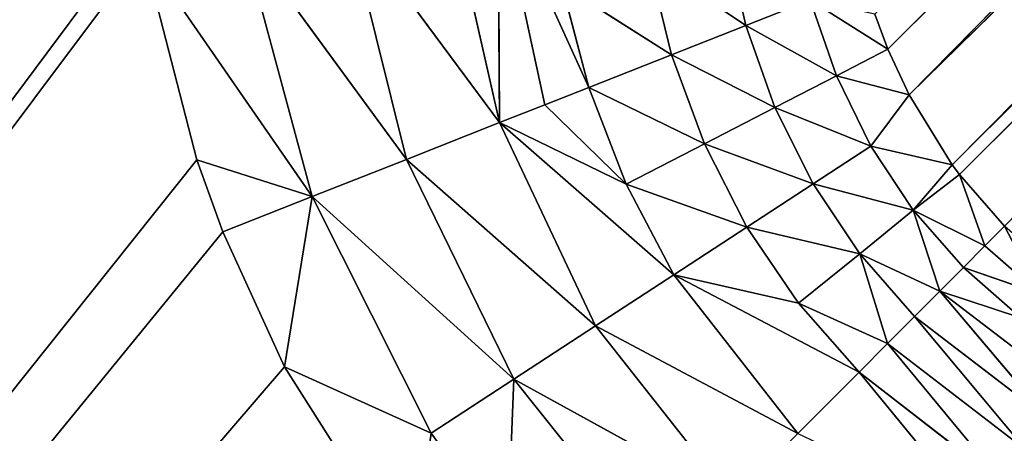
# Model space of a CAD drawing. Extents: x 0 to 700, y 0 to 509.
# Tile 20 of 243: x 26.21 to 32.33, y 31.05 to 33.61. Entities that reach past the tile are written whole.
import ezdxf

# ---------------------------------------------------------------- set-up
doc = ezdxf.new("R2010")
doc.units = 0
doc.header["$LTSCALE"] = 25.4
doc.layers.get('0').update_dxf_attribs({"linetype": 'CONTINUOUS'})

# ---------------------------------------------------------------- blocks, each defined once
blk = doc.blocks.new('5902539864168_-_S_STL')
at = {"color": 0}
for p, q in [((28.0286, 102.9645, 476.5376), (26.9811, 103, 475.0224)), ((26.9811, 103, 475.0224), (27.3125, 103, 476.3089)), ((28.0286, 102.9645, 476.5376), (26.9811, 103, 475.0224)), ((26.9811, 103, 475.0224), (27.3125, 103, 476.3089)), ((27.3125, 103, 476.3089), (27.4753, 103, 476.7559)), ((28.0286, 102.9645, 476.5376), (27.3125, 103, 476.3089)), ((28.0286, 102.9645, 476.5376), (27.3125, 103, 476.3089)), ((27.3125, 103, 476.3089), (27.4753, 103, 476.7559)), ((27.4753, 103, 476.7559), (28.0286, 102.9645, 476.5376)), ((27.4753, 103, 476.7559), (28.0286, 102.9645, 476.5376)), ((27.4753, 103, 476.7559), (27.8568, 103, 477.5931)), ((27.4753, 103, 476.7559), (27.8568, 103, 477.5931)), ((27.8568, 103, 477.5931), (28.0286, 102.9645, 476.5376)), ((27.8568, 103, 477.5931), (28.0286, 102.9645, 476.5376)), ((27.8568, 103, 477.5931), (28.7678, 102.9664, 478.0052)), ((27.8568, 103, 477.5931), (28.7678, 102.9664, 478.0052)), ((27.8568, 103, 477.5931), (28.651, 103, 478.8429)), ((27.8568, 103, 477.5931), (28.651, 103, 478.8429)), ((28.651, 103, 478.8429), (28.7678, 102.9664, 478.0052)), ((28.651, 103, 478.8429), (28.7678, 102.9664, 478.0052)), ((28.0286, 102.9645, 476.5376), (27.591, 102.9614, 474.9099)), ((28.0286, 102.9645, 476.5376), (27.591, 102.9614, 474.9099)), ((27.591, 102.9614, 474.9099), (28.6155, 102.8474, 476.3061)), ((27.591, 102.9614, 474.9099), (28.6155, 102.8474, 476.3061)), ((28.7678, 102.9664, 478.0052), (28.0286, 102.9645, 476.5376)), ((28.7678, 102.9664, 478.0052), (28.0286, 102.9645, 476.5376)), ((28.0286, 102.9645, 476.5376), (28.6155, 102.8474, 476.3061)), ((28.0286, 102.9645, 476.5376), (28.6155, 102.8474, 476.3061)), ((28.0286, 102.9645, 476.5376), (29.2821, 102.8556, 477.6698)), ((28.0286, 102.9645, 476.5376), (29.2821, 102.8556, 477.6698)), ((28.7678, 102.9664, 478.0052), (29.2429, 102.9668, 478.6648)), ((28.7678, 102.9664, 478.0052), (29.2429, 102.9668, 478.6648)), ((28.7678, 102.9664, 478.0052), (29.2821, 102.8556, 477.6698)), ((28.7678, 102.9664, 478.0052), (29.2821, 102.8556, 477.6698)), ((29.2429, 102.9668, 478.6648), (29.2821, 102.8556, 477.6698)), ((29.2429, 102.9668, 478.6648), (29.2821, 102.8556, 477.6698)), ((28.6155, 102.8474, 476.3061), (29.2821, 102.8556, 477.6698)), ((28.6155, 102.8474, 476.3061), (29.2821, 102.8556, 477.6698)), ((29.2821, 102.8556, 477.6698), (30.2137, 102.8584, 478.8376)), ((29.2821, 102.8556, 477.6698), (30.2137, 102.8584, 478.8376)), ((29.2821, 102.8556, 477.6698), (29.7887, 102.6656, 477.3393)), ((29.2821, 102.8556, 477.6698), (29.7887, 102.6656, 477.3393)), ((29.2821, 102.8556, 477.6698), (30.6375, 102.6721, 478.4138)), ((29.2821, 102.8556, 477.6698), (30.6375, 102.6721, 478.4138)), ((28.2383, 102.8339, 474.7906), (28.6155, 102.8474, 476.3061)), ((28.2383, 102.8339, 474.7906), (28.6155, 102.8474, 476.3061)), ((28.2383, 102.8339, 474.7906), (29.1934, 102.6464, 476.0782)), ((28.2383, 102.8339, 474.7906), (29.1934, 102.6464, 476.0782)), ((28.6155, 102.8474, 476.3061), (29.1934, 102.6464, 476.0782)), ((28.6155, 102.8474, 476.3061), (29.1934, 102.6464, 476.0782)), ((28.6155, 102.8474, 476.3061), (29.7887, 102.6656, 477.3393)), ((28.6155, 102.8474, 476.3061), (29.7887, 102.6656, 477.3393)), ((29.7887, 102.6656, 477.3393), (29.1934, 102.6464, 476.0782)), ((29.7887, 102.6656, 477.3393), (29.1934, 102.6464, 476.0782)), ((29.7887, 102.6656, 477.3393), (30.6375, 102.6721, 478.4138)), ((29.7887, 102.6656, 477.3393), (30.6375, 102.6721, 478.4138)), ((29.7887, 102.6656, 477.3393), (30.2751, 102.3981, 477.0221)), ((29.7887, 102.6656, 477.3393), (30.2751, 102.3981, 477.0221)), ((29.7887, 102.6656, 477.3393), (31.0447, 102.4097, 478.0067)), ((29.7887, 102.6656, 477.3393), (31.0447, 102.4097, 478.0067)), ((28.8746, 102.6146, 474.6732), (29.1934, 102.6464, 476.0782)), ((28.8746, 102.6146, 474.6732), (29.1934, 102.6464, 476.0782)), ((29.1827, 102.471, 474.6164), (29.1934, 102.6464, 476.0782)), ((29.1827, 102.471, 474.6164), (29.1934, 102.6464, 476.0782)), ((29.1934, 102.6464, 476.0782), (29.4741, 102.5148, 475.9675)), ((30.2751, 102.3981, 477.0221), (29.1934, 102.6464, 476.0782)), ((30.2751, 102.3981, 477.0221), (29.1934, 102.6464, 476.0782)), ((29.9792, 102.3835, 476.4608), (29.1934, 102.6464, 476.0782)), ((29.9792, 102.3835, 476.4608), (29.1934, 102.6464, 476.0782)), ((29.1934, 102.6464, 476.0782), (29.4741, 102.5148, 475.9675)), ((29.4741, 102.5148, 475.9675), (29.1827, 102.471, 474.6164)), ((29.4741, 102.5148, 475.9675), (29.1827, 102.471, 474.6164)), ((29.9792, 102.3835, 476.4608), (29.4741, 102.5148, 475.9675)), ((29.9792, 102.3835, 476.4608), (29.4741, 102.5148, 475.9675)), ((29.7467, 102.3633, 475.86), (29.4741, 102.5148, 475.9675)), ((29.7467, 102.3633, 475.86), (29.4741, 102.5148, 475.9675)), ((29.7467, 102.3633, 475.86), (29.1827, 102.471, 474.6164)), ((29.7467, 102.3633, 475.86), (29.1827, 102.471, 474.6164)), ((29.5804, 102.3373, 475.2248), (29.7467, 102.3633, 475.86)), ((29.5804, 102.3373, 475.2248), (29.7467, 102.3633, 475.86)), ((29.7467, 102.3633, 475.86), (29.9792, 102.3835, 476.4608)), ((29.7467, 102.3633, 475.86), (29.9792, 102.3835, 476.4608)), ((30.4649, 102.0359, 476.2104), (29.7467, 102.3633, 475.86)), ((30.4649, 102.0359, 476.2104), (29.7467, 102.3633, 475.86)), ((30.2607, 102.0043, 475.6572), (29.7467, 102.3633, 475.86)), ((30.2607, 102.0043, 475.6572), (29.7467, 102.3633, 475.86)), ((29.9792, 102.3835, 476.4608), (30.2751, 102.3981, 477.0221)), ((29.9792, 102.3835, 476.4608), (30.2751, 102.3981, 477.0221)), ((30.7289, 102.0585, 476.726), (29.9792, 102.3835, 476.4608)), ((30.7289, 102.0585, 476.726), (29.9792, 102.3835, 476.4608)), ((30.4649, 102.0359, 476.2104), (29.9792, 102.3835, 476.4608)), ((30.4649, 102.0359, 476.2104), (29.9792, 102.3835, 476.4608)), ((30.2751, 102.3981, 477.0221), (31.0447, 102.4097, 478.0067)), ((30.2751, 102.3981, 477.0221), (31.0447, 102.4097, 478.0067)), ((30.7289, 102.0585, 476.726), (30.2751, 102.3981, 477.0221)), ((30.2751, 102.3981, 477.0221), (31.0499, 102.0721, 477.1995)), ((30.7289, 102.0585, 476.726), (30.2751, 102.3981, 477.0221)), ((30.2751, 102.3981, 477.0221), (31.0499, 102.0721, 477.1995)), ((30.2751, 102.3981, 477.0221), (31.4252, 102.0767, 477.6261)), ((30.2751, 102.3981, 477.0221), (31.4252, 102.0767, 477.6261)), ((31.4252, 102.0767, 477.6261), (31.0447, 102.4097, 478.0067)), ((31.4252, 102.0767, 477.6261), (31.0447, 102.4097, 478.0067)), ((30.2607, 102.0043, 475.6572), (29.5804, 102.3373, 475.2248)), ((30.2607, 102.0043, 475.6572), (29.5804, 102.3373, 475.2248)), ((31.4252, 102.0767, 477.6261), (32.1804, 102.2368, 478.5445)), ((31.4252, 102.0767, 477.6261), (32.1804, 102.2368, 478.5445)), ((30.7289, 102.0585, 476.726), (30.4649, 102.0359, 476.2104)), ((30.7289, 102.0585, 476.726), (30.4649, 102.0359, 476.2104)), ((31.0499, 102.0721, 477.1995), (30.7289, 102.0585, 476.726)), ((31.0499, 102.0721, 477.1995), (30.7289, 102.0585, 476.726)), ((31.4295, 101.6752, 476.8917), (30.7289, 102.0585, 476.726)), ((31.4295, 101.6752, 476.8917), (30.7289, 102.0585, 476.726)), ((31.1396, 101.656, 476.4582), (30.7289, 102.0585, 476.726)), ((31.1396, 101.656, 476.4582), (30.7289, 102.0585, 476.726)), ((31.0499, 102.0721, 477.1995), (31.4252, 102.0767, 477.6261)), ((31.0499, 102.0721, 477.1995), (31.4252, 102.0767, 477.6261)), ((31.0499, 102.0721, 477.1995), (31.4295, 101.6752, 476.8917)), ((31.0499, 102.0721, 477.1995), (31.4295, 101.6752, 476.8917)), ((31.0499, 102.0721, 477.1995), (31.6027, 101.8863, 477.4486)), ((31.0499, 102.0721, 477.1995), (31.6027, 101.8863, 477.4486)), ((31.6027, 101.8863, 477.4486), (31.4252, 102.0767, 477.6261)), ((31.4252, 102.0767, 477.6261), (32.3253, 102.0585, 478.3224)), ((31.4252, 102.0767, 477.6261), (32.3253, 102.0585, 478.3224)), ((31.6027, 101.8863, 477.4486), (31.4252, 102.0767, 477.6261)), ((31.6027, 101.8863, 477.4486), (32.3253, 102.0585, 478.3224)), ((31.6027, 101.8863, 477.4486), (32.3253, 102.0585, 478.3224)), ((30.2607, 102.0043, 475.6572), (30.1189, 101.9639, 475.0713)), ((30.2607, 102.0043, 475.6572), (30.1189, 101.9639, 475.0713)), ((30.4649, 102.0359, 476.2104), (30.2607, 102.0043, 475.6572)), ((30.4649, 102.0359, 476.2104), (30.2607, 102.0043, 475.6572)), ((30.9032, 101.6241, 475.9846), (30.2607, 102.0043, 475.6572)), ((30.9032, 101.6241, 475.9846), (30.2607, 102.0043, 475.6572)), ((30.7226, 101.5797, 475.475), (30.2607, 102.0043, 475.6572)), ((30.7226, 101.5797, 475.475), (30.2607, 102.0043, 475.6572)), ((31.1396, 101.656, 476.4582), (30.4649, 102.0359, 476.2104)), ((31.1396, 101.656, 476.4582), (30.4649, 102.0359, 476.2104)), ((30.9032, 101.6241, 475.9846), (30.4649, 102.0359, 476.2104)), ((30.9032, 101.6241, 475.9846), (30.4649, 102.0359, 476.2104)), ((30.7226, 101.5797, 475.475), (30.1189, 101.9639, 475.0713)), ((30.7226, 101.5797, 475.475), (30.1189, 101.9639, 475.0713)), ((31.4295, 101.6752, 476.8917), (31.6027, 101.8863, 477.4486)), ((31.4295, 101.6752, 476.8917), (31.6027, 101.8863, 477.4486)), ((31.7704, 101.6817, 477.2809), (31.6027, 101.8863, 477.4486)), ((31.6027, 101.8863, 477.4486), (32.4631, 101.8644, 478.1111)), ((31.6027, 101.8863, 477.4486), (32.4631, 101.8644, 478.1111)), ((31.7704, 101.6817, 477.2809), (31.6027, 101.8863, 477.4486)), ((31.7704, 101.6817, 477.2809), (32.4631, 101.8644, 478.1111)), ((31.7704, 101.6817, 477.2809), (32.4631, 101.8644, 478.1111)), ((31.1396, 101.656, 476.4582), (30.9032, 101.6241, 475.9846)), ((31.1396, 101.656, 476.4582), (30.9032, 101.6241, 475.9846)), ((31.4295, 101.6752, 476.8917), (31.1396, 101.656, 476.4582)), ((31.4295, 101.6752, 476.8917), (31.1396, 101.656, 476.4582)), ((31.1396, 101.656, 476.4582), (31.4989, 101.2024, 476.2238)), ((31.1396, 101.656, 476.4582), (31.4989, 101.2024, 476.2238)), ((31.1396, 101.656, 476.4582), (31.7624, 101.2276, 476.6217)), ((31.1396, 101.656, 476.4582), (31.7624, 101.2276, 476.6217)), ((31.4295, 101.6752, 476.8917), (31.7704, 101.6817, 477.2809)), ((31.4295, 101.6752, 476.8917), (31.7704, 101.6817, 477.2809)), ((31.4295, 101.6752, 476.8917), (31.7624, 101.2276, 476.6217)), ((31.4295, 101.6752, 476.8917), (31.7624, 101.2276, 476.6217)), ((31.4295, 101.6752, 476.8917), (31.9275, 101.4644, 477.1238)), ((31.4295, 101.6752, 476.8917), (31.9275, 101.4644, 477.1238)), ((32.5932, 101.656, 477.9117), (31.7704, 101.6817, 477.2809)), ((31.9275, 101.4644, 477.1238), (31.7704, 101.6817, 477.2809)), ((32.5932, 101.656, 477.9117), (31.7704, 101.6817, 477.2809)), ((31.9275, 101.4644, 477.1238), (31.7704, 101.6817, 477.2809)), ((31.9275, 101.4644, 477.1238), (32.5932, 101.656, 477.9117)), ((31.9275, 101.4644, 477.1238), (32.5932, 101.656, 477.9117)), ((30.7226, 101.5797, 475.475), (30.6003, 101.5229, 474.934)), ((30.7226, 101.5797, 475.475), (30.6003, 101.5229, 474.934)), ((30.9032, 101.6241, 475.9846), (30.7226, 101.5797, 475.475)), ((30.9032, 101.6241, 475.9846), (30.7226, 101.5797, 475.475)), ((31.1228, 101.1026, 475.3172), (30.7226, 101.5797, 475.475)), ((30.7226, 101.5797, 475.475), (31.285, 101.1607, 475.7878)), ((30.7226, 101.5797, 475.475), (31.285, 101.1607, 475.7878)), ((31.1228, 101.1026, 475.3172), (30.7226, 101.5797, 475.475)), ((30.9032, 101.6241, 475.9846), (31.285, 101.1607, 475.7878)), ((30.9032, 101.6241, 475.9846), (31.285, 101.1607, 475.7878)), ((30.9032, 101.6241, 475.9846), (31.4989, 101.2024, 476.2238)), ((30.9032, 101.6241, 475.9846), (31.4989, 101.2024, 476.2238)), ((31.9275, 101.4644, 477.1238), (31.7624, 101.2276, 476.6217)), ((31.9275, 101.4644, 477.1238), (31.7624, 101.2276, 476.6217)), ((31.9275, 101.4644, 477.1238), (32.0734, 101.236, 476.9779)), ((31.9275, 101.4644, 477.1238), (32.0734, 101.236, 476.9779)), ((31.9275, 101.4644, 477.1238), (32.4296, 101.2276, 477.2889)), ((31.9275, 101.4644, 477.1238), (32.4296, 101.2276, 477.2889)), ((31.9275, 101.4644, 477.1238), (32.7148, 101.4348, 477.7252)), ((31.9275, 101.4644, 477.1238), (32.7148, 101.4348, 477.7252)), ((31.4989, 101.2024, 476.2238), (31.285, 101.1607, 475.7878)), ((31.4989, 101.2024, 476.2238), (31.285, 101.1607, 475.7878)), ((31.7624, 101.2276, 476.6217), (31.4989, 101.2024, 476.2238)), ((31.7624, 101.2276, 476.6217), (31.4989, 101.2024, 476.2238)), ((32.004, 100.7388, 476.3403), (31.4989, 101.2024, 476.2238)), ((32.004, 100.7388, 476.3403), (31.4989, 101.2024, 476.2238)), ((31.7363, 100.6974, 475.9065), (31.4989, 101.2024, 476.2238)), ((31.7363, 100.6974, 475.9065), (31.4989, 101.2024, 476.2238)), ((31.7624, 101.2276, 476.6217), (32.0734, 101.236, 476.9779)), ((31.7624, 101.2276, 476.6217), (32.0734, 101.236, 476.9779)), ((32.004, 100.7388, 476.3403), (31.7624, 101.2276, 476.6217)), ((31.7624, 101.2276, 476.6217), (32.0494, 100.7426, 476.4011)), ((32.004, 100.7388, 476.3403), (31.7624, 101.2276, 476.6217)), ((31.7624, 101.2276, 476.6217), (32.0494, 100.7426, 476.4011)), ((31.7624, 101.2276, 476.6217), (32.2076, 100.9982, 476.8437)), ((31.7624, 101.2276, 476.6217), (32.2076, 100.9982, 476.8437)), ((32.2076, 100.9982, 476.8437), (32.0734, 101.236, 476.9779)), ((32.0734, 101.236, 476.9779), (32.5491, 100.9887, 477.1416)), ((32.0734, 101.236, 476.9779), (32.5491, 100.9887, 477.1416)), ((32.0734, 101.236, 476.9779), (32.4296, 101.2276, 477.2889)), ((32.2076, 100.9982, 476.8437), (32.0734, 101.236, 476.9779)), ((32.0734, 101.236, 476.9779), (32.4296, 101.2276, 477.2889)), ((31.285, 101.1607, 475.7878), (31.1228, 101.1026, 475.3172)), ((31.285, 101.1607, 475.7878), (31.1228, 101.1026, 475.3172)), ((31.7363, 100.6974, 475.9065), (31.285, 101.1607, 475.7878)), ((31.7363, 100.6974, 475.9065), (31.285, 101.1607, 475.7878)), ((31.6047, 100.6595, 475.623), (31.285, 101.1607, 475.7878)), ((31.6047, 100.6595, 475.623), (31.285, 101.1607, 475.7878)), ((31.6047, 100.6595, 475.623), (31.1228, 101.1026, 475.3172)), ((31.6047, 100.6595, 475.623), (31.1228, 101.1026, 475.3172)), ((32.0494, 100.7426, 476.4011), (32.2076, 100.9982, 476.8437)), ((32.0494, 100.7426, 476.4011), (32.2076, 100.9982, 476.8437)), ((32.5491, 100.9887, 477.1416), (32.2076, 100.9982, 476.8437)), ((32.3297, 100.7526, 476.7216), (32.2076, 100.9982, 476.8437)), ((32.5491, 100.9887, 477.1416), (32.2076, 100.9982, 476.8437)), ((32.3297, 100.7526, 476.7216), (32.2076, 100.9982, 476.8437)), ((31.7363, 100.6974, 475.9065), (32.004, 100.7388, 476.3403)), ((31.7363, 100.6974, 475.9065), (32.004, 100.7388, 476.3403)), ((32.004, 100.7388, 476.3403), (32.0494, 100.7426, 476.4011)), ((32.004, 100.7388, 476.3403), (32.0494, 100.7426, 476.4011)), ((57.9796, 45.1354, 450.4713), (32.004, 100.7388, 476.3403)), ((57.9796, 45.1354, 450.4713), (32.004, 100.7388, 476.3403)), ((57.8257, 45.1498, 450.2865), (32.004, 100.7388, 476.3403)), ((57.8257, 45.1498, 450.2865), (32.004, 100.7388, 476.3403)), ((32.0494, 100.7426, 476.4011), (32.3297, 100.7526, 476.7216)), ((32.0494, 100.7426, 476.4011), (32.3297, 100.7526, 476.7216)), ((57.9796, 45.1354, 450.4713), (32.0494, 100.7426, 476.4011)), ((57.9796, 45.1354, 450.4713), (32.0494, 100.7426, 476.4011)), ((31.5226, 100.6255, 475.4045), (31.6047, 100.6595, 475.623)), ((31.5226, 100.6255, 475.4045), (31.6047, 100.6595, 475.623)), ((31.6047, 100.6595, 475.623), (31.7363, 100.6974, 475.9065)), ((31.6047, 100.6595, 475.623), (31.7363, 100.6974, 475.9065)), ((57.4726, 45.2145, 449.7947), (31.6047, 100.6595, 475.623)), ((57.4726, 45.2145, 449.7947), (31.6047, 100.6595, 475.623)), ((57.8257, 45.1498, 450.2865), (31.7363, 100.6974, 475.9065)), ((57.8257, 45.1498, 450.2865), (31.7363, 100.6974, 475.9065)), ((57.4726, 45.2145, 449.7947), (31.7363, 100.6974, 475.9065)), ((57.4726, 45.2145, 449.7947), (31.7363, 100.6974, 475.9065))]:
    blk.add_line(p, q, dxfattribs=at)
mesh = blk.add_polyface(dxfattribs=at)
corners = [(5.8292, 103, 89.0513), (350, 103, 116.5513), (694.1707, 103, 89.0513), (346.9612, 103, 116.8172), (35.4535, 103, 184.6354), (33.7016, 103, 185.0729), (32.1062, 103, 185.7495), (30.7018, 103, 186.6255), (29.4424, 103, 187.7283), (28.4097, 103, 188.9963), (27.6463, 103, 190.3453), (27.1371, 103, 191.7417), (26.8672, 103, 193.162), (5.8292, 103, 503.2221), (344.0146, 103, 117.6067), (341.25, 103, 118.8959), (338.7512, 103, 120.6456), (336.5942, 103, 122.8026), (334.8445, 103, 125.3013), (333.5554, 103, 128.066), (332.7659, 103, 131.0125), (332.5, 103, 134.0513), (332.7659, 103, 137.0902), (333.5554, 103, 140.0367), (334.8445, 103, 142.8013), (336.5942, 103, 145.3001), (338.7512, 103, 147.4571), (341.25, 103, 149.2068), (344.0146, 103, 150.496), (346.9612, 103, 151.2855), (350, 103, 151.5513), (37.442, 103, 184.4697), (26.8146, 103, 194.1381), (26.8146, 103, 473.1736), (26.9551, 103, 474.8753), (26.9811, 103, 475.0224), (27.3125, 103, 476.3089), (27.4753, 103, 476.7559), (27.8568, 103, 477.5931), (28.651, 103, 478.8429), (29.5798, 103, 479.868), (30.6657, 103, 480.7268), (30.7295, 103, 480.7689), (31.8807, 103, 481.4002), (32.2955, 103, 481.576), (33.2209, 103, 481.8849), (34.0289, 103, 482.0703), (34.6826, 103, 482.1682), (35.8777, 103, 482.2367), (664.1223, 103, 482.2367), (673.1854, 103, 194.1381), (694.1707, 103, 503.2221), (673.0914, 103, 192.8347), (672.7317, 103, 191.3065), (672.1177, 103, 189.8691), (671.2672, 103, 188.5502), (670.1917, 103, 187.3684), (669.8016, 103, 187.0227), (668.4412, 103, 186.0551), (666.9005, 103, 185.294), (665.2044, 103, 184.7658), (353.0388, 103, 116.8172), (355.9854, 103, 117.6067), (358.75, 103, 118.8959), (361.2488, 103, 120.6456), (363.4058, 103, 122.8026), (365.1554, 103, 125.3013), (366.4446, 103, 128.066), (367.2341, 103, 131.0125), (367.5, 103, 134.0513), (367.2341, 103, 137.0902), (366.4446, 103, 140.0367), (663.399, 103, 184.499), (365.1554, 103, 142.8013), (363.4058, 103, 145.3001), (361.2488, 103, 147.4571), (358.75, 103, 149.2068), (355.9854, 103, 150.496), (353.0388, 103, 151.2855), (662.558, 103, 184.4697), (673.1854, 103, 473.1736), (673.1169, 103, 474.3688), (673.0189, 103, 475.0224), (672.8336, 103, 475.8304), (672.5247, 103, 476.7559), (672.3489, 103, 477.1706), (671.7175, 103, 478.3218), (671.6755, 103, 478.3857), (670.8167, 103, 479.4716), (669.7916, 103, 480.4003), (668.5418, 103, 481.1945), (667.7045, 103, 481.576), (667.2576, 103, 481.7388), (665.9711, 103, 482.0703), (665.8239, 103, 482.0962)]
mesh.append_faces([[corners[k] for k in face] for face in [(0, 1, 2), (1, 0, 3), (4, 0, 5), (5, 0, 6), (6, 0, 7), (7, 0, 8), (8, 0, 9), (9, 0, 10), (10, 0, 11), (11, 0, 12), (3, 4, 14), (14, 4, 15), (15, 4, 16), (16, 4, 17), (17, 4, 18), (18, 4, 19), (19, 4, 20), (20, 4, 21), (21, 4, 22), (22, 4, 23), (23, 4, 24), (24, 4, 25), (25, 4, 26), (26, 4, 27), (27, 4, 28), (28, 4, 29), (29, 4, 30), (12, 13, 32), (32, 13, 33), (33, 13, 34), (34, 13, 35), (35, 13, 36), (36, 13, 37), (37, 13, 38), (38, 13, 39), (39, 13, 40), (40, 13, 41), (41, 13, 42), (42, 13, 43), (43, 13, 44), (44, 13, 45), (45, 13, 46), (46, 13, 47), (47, 13, 48), (48, 13, 49), (2, 50, 51), (50, 2, 52), (52, 2, 53), (53, 2, 54), (54, 2, 55), (55, 2, 56), (56, 2, 57), (57, 2, 58), (58, 2, 59), (59, 2, 60), (61, 2, 1), (60, 71, 72), (72, 30, 79), (79, 30, 31), (51, 49, 13)]], dxfattribs={"vtx0": -1, "vtx1": -1, "color": 0})
mesh.append_faces([[corners[k] for k in face] for face in [(3, 0, 4), (60, 2, 61)]], dxfattribs={"vtx0": -1, "vtx1": -1, "vtx2": -1, "color": 0})
mesh.append_faces([[corners[k] for k in face] for face in [(12, 0, 13), (30, 4, 31), (60, 61, 62), (60, 62, 63), (60, 63, 64), (60, 64, 65), (60, 65, 66), (60, 66, 67), (60, 67, 68), (60, 68, 69), (60, 69, 70), (60, 70, 71), (72, 71, 73), (72, 73, 74), (72, 74, 75), (72, 75, 76), (72, 76, 77), (72, 77, 78), (72, 78, 30), (51, 50, 80), (51, 80, 81), (51, 81, 82), (51, 82, 83), (51, 83, 84), (51, 84, 85), (51, 85, 86), (51, 86, 87), (51, 87, 88), (51, 88, 89), (51, 89, 90), (51, 90, 91), (51, 91, 92), (51, 92, 93), (51, 93, 94), (51, 94, 49)]], dxfattribs={"vtx0": -1, "vtx2": -1, "color": 0})
mesh = blk.add_polyface(dxfattribs=at)
corners = [(28.0286, 102.9645, 476.5376), (26.9811, 103, 475.0224), (27.3125, 103, 476.3089)]
mesh.append_faces([[corners[k] for k in face] for face in [(0, 1, 2)]], dxfattribs={"color": 0})
mesh = blk.add_polyface(dxfattribs=at)
corners = [(28.0286, 102.9645, 476.5376), (27.591, 102.9614, 474.9099), (26.9811, 103, 475.0224)]
mesh.append_faces([[corners[k] for k in face] for face in [(0, 1, 2)]], dxfattribs={"color": 0})
mesh = blk.add_polyface(dxfattribs=at)
corners = [(27.4753, 103, 476.7559), (28.0286, 102.9645, 476.5376), (27.3125, 103, 476.3089)]
mesh.append_faces([[corners[k] for k in face] for face in [(0, 1, 2)]], dxfattribs={"color": 0})
mesh = blk.add_polyface(dxfattribs=at)
corners = [(27.8568, 103, 477.5931), (28.0286, 102.9645, 476.5376), (27.4753, 103, 476.7559)]
mesh.append_faces([[corners[k] for k in face] for face in [(0, 1, 2)]], dxfattribs={"color": 0})
mesh = blk.add_polyface(dxfattribs=at)
corners = [(28.7678, 102.9664, 478.0052), (28.0286, 102.9645, 476.5376), (27.8568, 103, 477.5931)]
mesh.append_faces([[corners[k] for k in face] for face in [(0, 1, 2)]], dxfattribs={"color": 0})
mesh = blk.add_polyface(dxfattribs=at)
corners = [(28.651, 103, 478.8429), (28.7678, 102.9664, 478.0052), (27.8568, 103, 477.5931)]
mesh.append_faces([[corners[k] for k in face] for face in [(0, 1, 2)]], dxfattribs={"color": 0})
mesh = blk.add_polyface(dxfattribs=at)
corners = [(28.651, 103, 478.8429), (29.2429, 102.9668, 478.6648), (28.7678, 102.9664, 478.0052)]
mesh.append_faces([[corners[k] for k in face] for face in [(0, 1, 2)]], dxfattribs={"color": 0})
mesh = blk.add_polyface(dxfattribs=at)
corners = [(28.0286, 102.9645, 476.5376), (28.6155, 102.8474, 476.3061), (27.591, 102.9614, 474.9099)]
mesh.append_faces([[corners[k] for k in face] for face in [(0, 1, 2)]], dxfattribs={"color": 0})
mesh = blk.add_polyface(dxfattribs=at)
corners = [(28.6155, 102.8474, 476.3061), (28.2383, 102.8339, 474.7906), (27.591, 102.9614, 474.9099)]
mesh.append_faces([[corners[k] for k in face] for face in [(0, 1, 2)]], dxfattribs={"color": 0})
mesh = blk.add_polyface(dxfattribs=at)
corners = [(28.7678, 102.9664, 478.0052), (29.2821, 102.8556, 477.6698), (28.0286, 102.9645, 476.5376)]
mesh.append_faces([[corners[k] for k in face] for face in [(0, 1, 2)]], dxfattribs={"color": 0})
mesh = blk.add_polyface(dxfattribs=at)
corners = [(29.2821, 102.8556, 477.6698), (28.6155, 102.8474, 476.3061), (28.0286, 102.9645, 476.5376)]
mesh.append_faces([[corners[k] for k in face] for face in [(0, 1, 2)]], dxfattribs={"color": 0})
mesh = blk.add_polyface(dxfattribs=at)
corners = [(29.2429, 102.9668, 478.6648), (29.2821, 102.8556, 477.6698), (28.7678, 102.9664, 478.0052)]
mesh.append_faces([[corners[k] for k in face] for face in [(0, 1, 2)]], dxfattribs={"color": 0})
mesh = blk.add_polyface(dxfattribs=at)
corners = [(30.2137, 102.8584, 478.8376), (29.2821, 102.8556, 477.6698), (29.2429, 102.9668, 478.6648)]
mesh.append_faces([[corners[k] for k in face] for face in [(0, 1, 2)]], dxfattribs={"color": 0})
mesh = blk.add_polyface(dxfattribs=at)
corners = [(29.2821, 102.8556, 477.6698), (29.7887, 102.6656, 477.3393), (28.6155, 102.8474, 476.3061)]
mesh.append_faces([[corners[k] for k in face] for face in [(0, 1, 2)]], dxfattribs={"color": 0})
mesh = blk.add_polyface(dxfattribs=at)
corners = [(30.2137, 102.8584, 478.8376), (30.6375, 102.6721, 478.4138), (29.2821, 102.8556, 477.6698)]
mesh.append_faces([[corners[k] for k in face] for face in [(0, 1, 2)]], dxfattribs={"color": 0})
mesh = blk.add_polyface(dxfattribs=at)
corners = [(30.6375, 102.6721, 478.4138), (29.7887, 102.6656, 477.3393), (29.2821, 102.8556, 477.6698)]
mesh.append_faces([[corners[k] for k in face] for face in [(0, 1, 2)]], dxfattribs={"color": 0})
mesh = blk.add_polyface(dxfattribs=at)
corners = [(28.6155, 102.8474, 476.3061), (29.1934, 102.6464, 476.0782), (28.2383, 102.8339, 474.7906)]
mesh.append_faces([[corners[k] for k in face] for face in [(0, 1, 2)]], dxfattribs={"color": 0})
mesh = blk.add_polyface(dxfattribs=at)
corners = [(29.1934, 102.6464, 476.0782), (28.8746, 102.6146, 474.6732), (28.2383, 102.8339, 474.7906)]
mesh.append_faces([[corners[k] for k in face] for face in [(0, 1, 2)]], dxfattribs={"color": 0})
mesh = blk.add_polyface(dxfattribs=at)
corners = [(29.7887, 102.6656, 477.3393), (29.1934, 102.6464, 476.0782), (28.6155, 102.8474, 476.3061)]
mesh.append_faces([[corners[k] for k in face] for face in [(0, 1, 2)]], dxfattribs={"color": 0})
mesh = blk.add_polyface(dxfattribs=at)
corners = [(29.7887, 102.6656, 477.3393), (30.2751, 102.3981, 477.0221), (29.1934, 102.6464, 476.0782)]
mesh.append_faces([[corners[k] for k in face] for face in [(0, 1, 2)]], dxfattribs={"color": 0})
mesh = blk.add_polyface(dxfattribs=at)
corners = [(30.6375, 102.6721, 478.4138), (31.0447, 102.4097, 478.0067), (29.7887, 102.6656, 477.3393)]
mesh.append_faces([[corners[k] for k in face] for face in [(0, 1, 2)]], dxfattribs={"color": 0})
mesh = blk.add_polyface(dxfattribs=at)
corners = [(31.0447, 102.4097, 478.0067), (30.2751, 102.3981, 477.0221), (29.7887, 102.6656, 477.3393)]
mesh.append_faces([[corners[k] for k in face] for face in [(0, 1, 2)]], dxfattribs={"color": 0})
mesh = blk.add_polyface(dxfattribs=at)
corners = [(29.1934, 102.6464, 476.0782), (29.1827, 102.471, 474.6164), (28.8746, 102.6146, 474.6732)]
mesh.append_faces([[corners[k] for k in face] for face in [(0, 1, 2)]], dxfattribs={"color": 0})
mesh = blk.add_polyface(dxfattribs=at)
corners = [(29.1934, 102.6464, 476.0782), (29.4741, 102.5148, 475.9675), (29.1827, 102.471, 474.6164)]
mesh.append_faces([[corners[k] for k in face] for face in [(0, 1, 2)]], dxfattribs={"color": 0})
mesh = blk.add_polyface(dxfattribs=at)
corners = [(30.2751, 102.3981, 477.0221), (29.9792, 102.3835, 476.4608), (29.1934, 102.6464, 476.0782)]
mesh.append_faces([[corners[k] for k in face] for face in [(0, 1, 2)]], dxfattribs={"color": 0})
mesh = blk.add_polyface(dxfattribs=at)
corners = [(29.9792, 102.3835, 476.4608), (29.4741, 102.5148, 475.9675), (29.1934, 102.6464, 476.0782)]
mesh.append_faces([[corners[k] for k in face] for face in [(0, 1, 2)]], dxfattribs={"color": 0})
mesh = blk.add_polyface(dxfattribs=at)
corners = [(29.4741, 102.5148, 475.9675), (29.7467, 102.3633, 475.86), (29.1827, 102.471, 474.6164)]
mesh.append_faces([[corners[k] for k in face] for face in [(0, 1, 2)]], dxfattribs={"color": 0})
mesh = blk.add_polyface(dxfattribs=at)
corners = [(29.9792, 102.3835, 476.4608), (29.7467, 102.3633, 475.86), (29.4741, 102.5148, 475.9675)]
mesh.append_faces([[corners[k] for k in face] for face in [(0, 1, 2)]], dxfattribs={"color": 0})
mesh = blk.add_polyface(dxfattribs=at)
corners = [(29.7467, 102.3633, 475.86), (29.5804, 102.3373, 475.2248), (29.1827, 102.471, 474.6164)]
mesh.append_faces([[corners[k] for k in face] for face in [(0, 1, 2)]], dxfattribs={"color": 0})
mesh = blk.add_polyface(dxfattribs=at)
corners = [(29.7467, 102.3633, 475.86), (30.2607, 102.0043, 475.6572), (29.5804, 102.3373, 475.2248)]
mesh.append_faces([[corners[k] for k in face] for face in [(0, 1, 2)]], dxfattribs={"color": 0})
mesh = blk.add_polyface(dxfattribs=at)
corners = [(29.9792, 102.3835, 476.4608), (30.4649, 102.0359, 476.2104), (29.7467, 102.3633, 475.86)]
mesh.append_faces([[corners[k] for k in face] for face in [(0, 1, 2)]], dxfattribs={"color": 0})
mesh = blk.add_polyface(dxfattribs=at)
corners = [(30.4649, 102.0359, 476.2104), (30.2607, 102.0043, 475.6572), (29.7467, 102.3633, 475.86)]
mesh.append_faces([[corners[k] for k in face] for face in [(0, 1, 2)]], dxfattribs={"color": 0})
mesh = blk.add_polyface(dxfattribs=at)
corners = [(30.2751, 102.3981, 477.0221), (30.7289, 102.0585, 476.726), (29.9792, 102.3835, 476.4608)]
mesh.append_faces([[corners[k] for k in face] for face in [(0, 1, 2)]], dxfattribs={"color": 0})
mesh = blk.add_polyface(dxfattribs=at)
corners = [(30.7289, 102.0585, 476.726), (30.4649, 102.0359, 476.2104), (29.9792, 102.3835, 476.4608)]
mesh.append_faces([[corners[k] for k in face] for face in [(0, 1, 2)]], dxfattribs={"color": 0})
mesh = blk.add_polyface(dxfattribs=at)
corners = [(31.0447, 102.4097, 478.0067), (31.4252, 102.0767, 477.6261), (30.2751, 102.3981, 477.0221)]
mesh.append_faces([[corners[k] for k in face] for face in [(0, 1, 2)]], dxfattribs={"color": 0})
mesh = blk.add_polyface(dxfattribs=at)
corners = [(31.0499, 102.0721, 477.1995), (30.7289, 102.0585, 476.726), (30.2751, 102.3981, 477.0221)]
mesh.append_faces([[corners[k] for k in face] for face in [(0, 1, 2)]], dxfattribs={"color": 0})
mesh = blk.add_polyface(dxfattribs=at)
corners = [(31.4252, 102.0767, 477.6261), (31.0499, 102.0721, 477.1995), (30.2751, 102.3981, 477.0221)]
mesh.append_faces([[corners[k] for k in face] for face in [(0, 1, 2)]], dxfattribs={"color": 0})
mesh = blk.add_polyface(dxfattribs=at)
corners = [(32.1804, 102.2368, 478.5445), (31.4252, 102.0767, 477.6261), (31.0447, 102.4097, 478.0067)]
mesh.append_faces([[corners[k] for k in face] for face in [(0, 1, 2)]], dxfattribs={"color": 0})
mesh = blk.add_polyface(dxfattribs=at)
corners = [(30.2607, 102.0043, 475.6572), (30.1189, 101.9639, 475.0713), (29.5804, 102.3373, 475.2248)]
mesh.append_faces([[corners[k] for k in face] for face in [(0, 1, 2)]], dxfattribs={"color": 0})
mesh = blk.add_polyface(dxfattribs=at)
corners = [(32.1804, 102.2368, 478.5445), (32.3253, 102.0585, 478.3224), (31.4252, 102.0767, 477.6261)]
mesh.append_faces([[corners[k] for k in face] for face in [(0, 1, 2)]], dxfattribs={"color": 0})
mesh = blk.add_polyface(dxfattribs=at)
corners = [(30.7289, 102.0585, 476.726), (31.1396, 101.656, 476.4582), (30.4649, 102.0359, 476.2104)]
mesh.append_faces([[corners[k] for k in face] for face in [(0, 1, 2)]], dxfattribs={"color": 0})
mesh = blk.add_polyface(dxfattribs=at)
corners = [(31.0499, 102.0721, 477.1995), (31.4295, 101.6752, 476.8917), (30.7289, 102.0585, 476.726)]
mesh.append_faces([[corners[k] for k in face] for face in [(0, 1, 2)]], dxfattribs={"color": 0})
mesh = blk.add_polyface(dxfattribs=at)
corners = [(31.4295, 101.6752, 476.8917), (31.1396, 101.656, 476.4582), (30.7289, 102.0585, 476.726)]
mesh.append_faces([[corners[k] for k in face] for face in [(0, 1, 2)]], dxfattribs={"color": 0})
mesh = blk.add_polyface(dxfattribs=at)
corners = [(31.4252, 102.0767, 477.6261), (31.6027, 101.8863, 477.4486), (31.0499, 102.0721, 477.1995)]
mesh.append_faces([[corners[k] for k in face] for face in [(0, 1, 2)]], dxfattribs={"color": 0})
mesh = blk.add_polyface(dxfattribs=at)
corners = [(31.6027, 101.8863, 477.4486), (31.4295, 101.6752, 476.8917), (31.0499, 102.0721, 477.1995)]
mesh.append_faces([[corners[k] for k in face] for face in [(0, 1, 2)]], dxfattribs={"color": 0})
mesh = blk.add_polyface(dxfattribs=at)
corners = [(32.3253, 102.0585, 478.3224), (31.6027, 101.8863, 477.4486), (31.4252, 102.0767, 477.6261)]
mesh.append_faces([[corners[k] for k in face] for face in [(0, 1, 2)]], dxfattribs={"color": 0})
mesh = blk.add_polyface(dxfattribs=at)
corners = [(32.3253, 102.0585, 478.3224), (32.4631, 101.8644, 478.1111), (31.6027, 101.8863, 477.4486)]
mesh.append_faces([[corners[k] for k in face] for face in [(0, 1, 2)]], dxfattribs={"color": 0})
mesh = blk.add_polyface(dxfattribs=at)
corners = [(30.2607, 102.0043, 475.6572), (30.7226, 101.5797, 475.475), (30.1189, 101.9639, 475.0713)]
mesh.append_faces([[corners[k] for k in face] for face in [(0, 1, 2)]], dxfattribs={"color": 0})
mesh = blk.add_polyface(dxfattribs=at)
corners = [(30.4649, 102.0359, 476.2104), (30.9032, 101.6241, 475.9846), (30.2607, 102.0043, 475.6572)]
mesh.append_faces([[corners[k] for k in face] for face in [(0, 1, 2)]], dxfattribs={"color": 0})
mesh = blk.add_polyface(dxfattribs=at)
corners = [(30.9032, 101.6241, 475.9846), (30.7226, 101.5797, 475.475), (30.2607, 102.0043, 475.6572)]
mesh.append_faces([[corners[k] for k in face] for face in [(0, 1, 2)]], dxfattribs={"color": 0})
mesh = blk.add_polyface(dxfattribs=at)
corners = [(31.1396, 101.656, 476.4582), (30.9032, 101.6241, 475.9846), (30.4649, 102.0359, 476.2104)]
mesh.append_faces([[corners[k] for k in face] for face in [(0, 1, 2)]], dxfattribs={"color": 0})
mesh = blk.add_polyface(dxfattribs=at)
corners = [(30.7226, 101.5797, 475.475), (30.6003, 101.5229, 474.934), (30.1189, 101.9639, 475.0713)]
mesh.append_faces([[corners[k] for k in face] for face in [(0, 1, 2)]], dxfattribs={"color": 0})
mesh = blk.add_polyface(dxfattribs=at)
corners = [(31.6027, 101.8863, 477.4486), (31.7704, 101.6817, 477.2809), (31.4295, 101.6752, 476.8917)]
mesh.append_faces([[corners[k] for k in face] for face in [(0, 1, 2)]], dxfattribs={"color": 0})
mesh = blk.add_polyface(dxfattribs=at)
corners = [(32.4631, 101.8644, 478.1111), (31.7704, 101.6817, 477.2809), (31.6027, 101.8863, 477.4486)]
mesh.append_faces([[corners[k] for k in face] for face in [(0, 1, 2)]], dxfattribs={"color": 0})
mesh = blk.add_polyface(dxfattribs=at)
corners = [(32.4631, 101.8644, 478.1111), (32.5932, 101.656, 477.9117), (31.7704, 101.6817, 477.2809)]
mesh.append_faces([[corners[k] for k in face] for face in [(0, 1, 2)]], dxfattribs={"color": 0})
mesh = blk.add_polyface(dxfattribs=at)
corners = [(31.1396, 101.656, 476.4582), (31.4989, 101.2024, 476.2238), (30.9032, 101.6241, 475.9846)]
mesh.append_faces([[corners[k] for k in face] for face in [(0, 1, 2)]], dxfattribs={"color": 0})
mesh = blk.add_polyface(dxfattribs=at)
corners = [(31.4295, 101.6752, 476.8917), (31.7624, 101.2276, 476.6217), (31.1396, 101.656, 476.4582)]
mesh.append_faces([[corners[k] for k in face] for face in [(0, 1, 2)]], dxfattribs={"color": 0})
mesh = blk.add_polyface(dxfattribs=at)
corners = [(31.7624, 101.2276, 476.6217), (31.4989, 101.2024, 476.2238), (31.1396, 101.656, 476.4582)]
mesh.append_faces([[corners[k] for k in face] for face in [(0, 1, 2)]], dxfattribs={"color": 0})
mesh = blk.add_polyface(dxfattribs=at)
corners = [(31.7704, 101.6817, 477.2809), (31.9275, 101.4644, 477.1238), (31.4295, 101.6752, 476.8917)]
mesh.append_faces([[corners[k] for k in face] for face in [(0, 1, 2)]], dxfattribs={"color": 0})
mesh = blk.add_polyface(dxfattribs=at)
corners = [(31.9275, 101.4644, 477.1238), (31.7624, 101.2276, 476.6217), (31.4295, 101.6752, 476.8917)]
mesh.append_faces([[corners[k] for k in face] for face in [(0, 1, 2)]], dxfattribs={"color": 0})
mesh = blk.add_polyface(dxfattribs=at)
corners = [(32.5932, 101.656, 477.9117), (31.9275, 101.4644, 477.1238), (31.7704, 101.6817, 477.2809)]
mesh.append_faces([[corners[k] for k in face] for face in [(0, 1, 2)]], dxfattribs={"color": 0})
mesh = blk.add_polyface(dxfattribs=at)
corners = [(32.5932, 101.656, 477.9117), (32.7148, 101.4348, 477.7252), (31.9275, 101.4644, 477.1238)]
mesh.append_faces([[corners[k] for k in face] for face in [(0, 1, 2)]], dxfattribs={"color": 0})
mesh = blk.add_polyface(dxfattribs=at)
corners = [(30.7226, 101.5797, 475.475), (31.1228, 101.1026, 475.3172), (30.6003, 101.5229, 474.934)]
mesh.append_faces([[corners[k] for k in face] for face in [(0, 1, 2)]], dxfattribs={"color": 0})
mesh = blk.add_polyface(dxfattribs=at)
corners = [(30.9032, 101.6241, 475.9846), (31.285, 101.1607, 475.7878), (30.7226, 101.5797, 475.475)]
mesh.append_faces([[corners[k] for k in face] for face in [(0, 1, 2)]], dxfattribs={"color": 0})
mesh = blk.add_polyface(dxfattribs=at)
corners = [(30.7226, 101.5797, 475.475), (31.285, 101.1607, 475.7878), (31.1228, 101.1026, 475.3172)]
mesh.append_faces([[corners[k] for k in face] for face in [(0, 1, 2)]], dxfattribs={"color": 0})
mesh = blk.add_polyface(dxfattribs=at)
corners = [(31.4989, 101.2024, 476.2238), (31.285, 101.1607, 475.7878), (30.9032, 101.6241, 475.9846)]
mesh.append_faces([[corners[k] for k in face] for face in [(0, 1, 2)]], dxfattribs={"color": 0})
mesh = blk.add_polyface(dxfattribs=at)
corners = [(31.9275, 101.4644, 477.1238), (32.0734, 101.236, 476.9779), (31.7624, 101.2276, 476.6217)]
mesh.append_faces([[corners[k] for k in face] for face in [(0, 1, 2)]], dxfattribs={"color": 0})
mesh = blk.add_polyface(dxfattribs=at)
corners = [(32.4296, 101.2276, 477.2889), (32.0734, 101.236, 476.9779), (31.9275, 101.4644, 477.1238)]
mesh.append_faces([[corners[k] for k in face] for face in [(0, 1, 2)]], dxfattribs={"color": 0})
mesh = blk.add_polyface(dxfattribs=at)
corners = [(32.7148, 101.4348, 477.7252), (32.4296, 101.2276, 477.2889), (31.9275, 101.4644, 477.1238)]
mesh.append_faces([[corners[k] for k in face] for face in [(0, 1, 2)]], dxfattribs={"color": 0})
mesh = blk.add_polyface(dxfattribs=at)
corners = [(31.4989, 101.2024, 476.2238), (31.7363, 100.6974, 475.9065), (31.285, 101.1607, 475.7878)]
mesh.append_faces([[corners[k] for k in face] for face in [(0, 1, 2)]], dxfattribs={"color": 0})
mesh = blk.add_polyface(dxfattribs=at)
corners = [(31.7624, 101.2276, 476.6217), (32.004, 100.7388, 476.3403), (31.4989, 101.2024, 476.2238)]
mesh.append_faces([[corners[k] for k in face] for face in [(0, 1, 2)]], dxfattribs={"color": 0})
mesh = blk.add_polyface(dxfattribs=at)
corners = [(31.4989, 101.2024, 476.2238), (32.004, 100.7388, 476.3403), (31.7363, 100.6974, 475.9065)]
mesh.append_faces([[corners[k] for k in face] for face in [(0, 1, 2)]], dxfattribs={"color": 0})
mesh = blk.add_polyface(dxfattribs=at)
corners = [(32.0734, 101.236, 476.9779), (32.2076, 100.9982, 476.8437), (31.7624, 101.2276, 476.6217)]
mesh.append_faces([[corners[k] for k in face] for face in [(0, 1, 2)]], dxfattribs={"color": 0})
mesh = blk.add_polyface(dxfattribs=at)
corners = [(31.7624, 101.2276, 476.6217), (32.0494, 100.7426, 476.4011), (32.004, 100.7388, 476.3403)]
mesh.append_faces([[corners[k] for k in face] for face in [(0, 1, 2)]], dxfattribs={"color": 0})
mesh = blk.add_polyface(dxfattribs=at)
corners = [(32.2076, 100.9982, 476.8437), (32.0494, 100.7426, 476.4011), (31.7624, 101.2276, 476.6217)]
mesh.append_faces([[corners[k] for k in face] for face in [(0, 1, 2)]], dxfattribs={"color": 0})
mesh = blk.add_polyface(dxfattribs=at)
corners = [(32.5491, 100.9887, 477.1416), (32.2076, 100.9982, 476.8437), (32.0734, 101.236, 476.9779)]
mesh.append_faces([[corners[k] for k in face] for face in [(0, 1, 2)]], dxfattribs={"color": 0})
mesh = blk.add_polyface(dxfattribs=at)
corners = [(32.4296, 101.2276, 477.2889), (32.5491, 100.9887, 477.1416), (32.0734, 101.236, 476.9779)]
mesh.append_faces([[corners[k] for k in face] for face in [(0, 1, 2)]], dxfattribs={"color": 0})
mesh = blk.add_polyface(dxfattribs=at)
corners = [(31.285, 101.1607, 475.7878), (31.6047, 100.6595, 475.623), (31.1228, 101.1026, 475.3172)]
mesh.append_faces([[corners[k] for k in face] for face in [(0, 1, 2)]], dxfattribs={"color": 0})
mesh = blk.add_polyface(dxfattribs=at)
corners = [(31.285, 101.1607, 475.7878), (31.7363, 100.6974, 475.9065), (31.6047, 100.6595, 475.623)]
mesh.append_faces([[corners[k] for k in face] for face in [(0, 1, 2)]], dxfattribs={"color": 0})
mesh = blk.add_polyface(dxfattribs=at)
corners = [(31.1228, 101.1026, 475.3172), (31.6047, 100.6595, 475.623), (31.5226, 100.6255, 475.4045)]
mesh.append_faces([[corners[k] for k in face] for face in [(0, 1, 2)]], dxfattribs={"color": 0})
mesh = blk.add_polyface(dxfattribs=at)
corners = [(32.2076, 100.9982, 476.8437), (32.3297, 100.7526, 476.7216), (32.0494, 100.7426, 476.4011)]
mesh.append_faces([[corners[k] for k in face] for face in [(0, 1, 2)]], dxfattribs={"color": 0})
mesh = blk.add_polyface(dxfattribs=at)
corners = [(32.5491, 100.9887, 477.1416), (32.3297, 100.7526, 476.7216), (32.2076, 100.9982, 476.8437), (32.6713, 100.7413, 477.0179)]
mesh.append_faces([[corners[k] for k in face] for face in [(0, 1, 2), (1, 0, 3)]], dxfattribs={"vtx0": -1, "color": 0})
mesh = blk.add_polyface(dxfattribs=at)
corners = [(32.004, 100.7388, 476.3403), (57.8257, 45.1498, 450.2865), (31.7363, 100.6974, 475.9065)]
mesh.append_faces([[corners[k] for k in face] for face in [(0, 1, 2)]], dxfattribs={"color": 0})
mesh = blk.add_polyface(dxfattribs=at)
corners = [(32.0494, 100.7426, 476.4011), (57.9796, 45.1354, 450.4713), (32.004, 100.7388, 476.3403)]
mesh.append_faces([[corners[k] for k in face] for face in [(0, 1, 2)]], dxfattribs={"color": 0})
mesh = blk.add_polyface(dxfattribs=at)
corners = [(32.004, 100.7388, 476.3403), (57.9796, 45.1354, 450.4713), (57.8257, 45.1498, 450.2865)]
mesh.append_faces([[corners[k] for k in face] for face in [(0, 1, 2)]], dxfattribs={"color": 0})
mesh = blk.add_polyface(dxfattribs=at)
corners = [(57.9796, 45.1354, 450.4713), (32.3297, 100.7526, 476.7216), (58.2691, 45.1255, 450.7822), (32.0494, 100.7426, 476.4011)]
mesh.append_faces([[corners[k] for k in face] for face in [(0, 1, 2), (1, 0, 3)]], dxfattribs={"vtx0": -1, "color": 0})
mesh = blk.add_polyface(dxfattribs=at)
corners = [(31.6047, 100.6595, 475.623), (57.4726, 45.2145, 449.7947), (31.5226, 100.6255, 475.4045)]
mesh.append_faces([[corners[k] for k in face] for face in [(0, 1, 2)]], dxfattribs={"color": 0})
mesh = blk.add_polyface(dxfattribs=at)
corners = [(31.7363, 100.6974, 475.9065), (57.4726, 45.2145, 449.7947), (31.6047, 100.6595, 475.623)]
mesh.append_faces([[corners[k] for k in face] for face in [(0, 1, 2)]], dxfattribs={"color": 0})
mesh = blk.add_polyface(dxfattribs=at)
corners = [(31.7363, 100.6974, 475.9065), (57.8257, 45.1498, 450.2865), (57.4726, 45.2145, 449.7947)]
mesh.append_faces([[corners[k] for k in face] for face in [(0, 1, 2)]], dxfattribs={"color": 0})

msp = doc.modelspace()

# ---------------------------------------------------------------- block references
at = {"color": 254, "extrusion": (0, -1, 6.12323e-17)}
msp.add_blockref('5902539864168_-_S_STL', (0, 0, -509.0513), dxfattribs=at)

doc.saveas('drawing.dxf')
